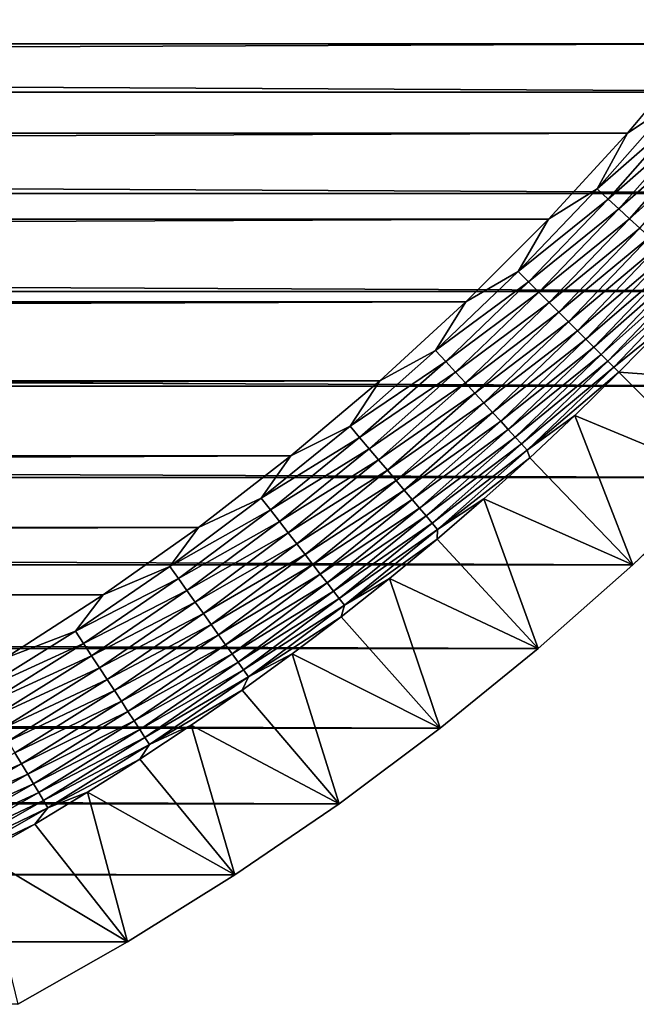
# Model space of a CAD drawing. Extents: x -260 to 260, y -882 to 882.
# Tile 20 of 234: x 224 to 238, y -874 to -851. Entities that reach past the tile are written whole.
import ezdxf

# ---------------------------------------------------------------- set-up
doc = ezdxf.new("R2010")
doc.units = 0
doc.header["$LTSCALE"] = 21.359881
for name, color, linetype in [('1', 7, 'CONTINUOUS'), ('2', 7, 'CONTINUOUS'), ('42', 7, 'CONTINUOUS'), ('57', 7, 'CONTINUOUS')]:
    doc.layers.add(name, color=color, linetype=linetype)

msp = doc.modelspace()

# ---------------------------------------------------------------- linework, layer by layer
at = {"layer": '1', "color": 7, "linetype": 'CONTINUOUS'}
for points in [[(-239.646, -851.779), (241.27, -849.679), (-241.27, -849.679), (-239.646, -851.779)], [(239.646, -851.779), (241.27, -849.679), (-239.646, -851.779), (239.646, -851.779)], [(-237.936, -853.809), (239.646, -851.779), (-239.646, -851.779), (-237.936, -853.809)], [(237.936, -853.809), (239.646, -851.779), (-237.936, -853.809), (237.936, -853.809)], [(-236.14, -855.763), (237.936, -853.809), (-237.936, -853.809), (-236.14, -855.763)], [(236.14, -855.763), (237.936, -853.809), (-236.14, -855.763), (236.14, -855.763)], [(-234.263, -857.64), (236.14, -855.763), (-236.14, -855.763), (-234.263, -857.64)], [(234.263, -857.64), (236.14, -855.763), (-234.263, -857.64), (234.263, -857.64)], [(-232.309, -859.436), (234.263, -857.64), (-234.263, -857.64), (-232.309, -859.436)], [(232.309, -859.436), (234.263, -857.64), (-232.309, -859.436), (232.309, -859.436)], [(-230.279, -861.146), (232.309, -859.436), (-232.309, -859.436), (-230.279, -861.146)], [(230.279, -861.146), (232.309, -859.436), (-230.279, -861.146), (230.279, -861.146)], [(-228.179, -862.77), (230.279, -861.146), (-230.279, -861.146), (-228.179, -862.77)], [(228.179, -862.77), (230.279, -861.146), (-228.179, -862.77), (228.179, -862.77)], [(-226.012, -864.302), (228.179, -862.77), (-228.179, -862.77), (-226.012, -864.302)], [(226.012, -864.302), (228.179, -862.77), (-226.012, -864.302), (226.012, -864.302)], [(-223.782, -865.742), (226.012, -864.302), (-226.012, -864.302), (-223.782, -865.742)], [(223.782, -865.742), (226.012, -864.302), (-223.782, -865.742), (223.782, -865.742)]]:
    msp.add_3dface(points, dxfattribs=at)
at = {"layer": '2', "color": 7, "linetype": 'CONTINUOUS'}
for points in [[(-247.552, -852.877, -9), (-249.172, -850.506, -9), (247.552, -852.877, -9), (-247.552, -852.877, -9)], [(247.552, -852.877, -9), (-249.172, -850.506, -9), (249.172, -850.506, -9), (247.552, -852.877, -9)], [(-245.835, -855.18, -9), (-247.552, -852.877, -9), (245.835, -855.18, -9), (-245.835, -855.18, -9)], [(245.835, -855.18, -9), (-247.552, -852.877, -9), (247.552, -852.877, -9), (245.835, -855.18, -9)], [(-244.025, -857.41, -9), (-245.835, -855.18, -9), (244.025, -857.41, -9), (-244.025, -857.41, -9)], [(244.025, -857.41, -9), (-245.835, -855.18, -9), (245.835, -855.18, -9), (244.025, -857.41, -9)], [(-242.123, -859.562, -9), (-244.025, -857.41, -9), (242.123, -859.562, -9), (-242.123, -859.562, -9)], [(242.123, -859.562, -9), (-244.025, -857.41, -9), (244.025, -857.41, -9), (242.123, -859.562, -9)], [(-240.135, -861.635, -9), (-242.123, -859.562, -9), (240.135, -861.635, -9), (-240.135, -861.635, -9)], [(240.135, -861.635, -9), (-242.123, -859.562, -9), (242.123, -859.562, -9), (240.135, -861.635, -9)], [(-238.062, -863.623, -9), (-240.135, -861.635, -9), (238.062, -863.623, -9), (-238.062, -863.623, -9)], [(238.062, -863.623, -9), (-240.135, -861.635, -9), (240.135, -861.635, -9), (238.062, -863.623, -9)], [(-235.91, -865.525, -9), (-238.062, -863.623, -9), (235.91, -865.525, -9), (-235.91, -865.525, -9)], [(235.91, -865.525, -9), (-238.062, -863.623, -9), (238.062, -863.623, -9), (235.91, -865.525, -9)], [(-233.68, -867.335, -9), (-235.91, -865.525, -9), (233.68, -867.335, -9), (-233.68, -867.335, -9)], [(233.68, -867.335, -9), (-235.91, -865.525, -9), (235.91, -865.525, -9), (233.68, -867.335, -9)], [(-231.377, -869.052, -9), (-233.68, -867.335, -9), (231.377, -869.052, -9), (-231.377, -869.052, -9)], [(231.377, -869.052, -9), (-233.68, -867.335, -9), (233.68, -867.335, -9), (231.377, -869.052, -9)], [(-229.006, -870.672, -9), (-231.377, -869.052, -9), (229.006, -870.672, -9), (-229.006, -870.672, -9)], [(229.006, -870.672, -9), (-231.377, -869.052, -9), (231.377, -869.052, -9), (229.006, -870.672, -9)], [(-226.569, -872.193, -9), (-229.006, -870.672, -9), (226.569, -872.193, -9), (-226.569, -872.193, -9)], [(226.569, -872.193, -9), (-229.006, -870.672, -9), (229.006, -870.672, -9), (226.569, -872.193, -9)], [(224.072, -873.612, -9), (-226.569, -872.193, -9), (226.569, -872.193, -9), (224.072, -873.612, -9)]]:
    msp.add_3dface(points, dxfattribs=at)
at = {"layer": '42', "color": 7, "linetype": 'CONTINUOUS'}
for points in [[(237.743, -859.243, -2.215), (242.123, -859.562, -9), (238.725, -858.24, -2.215), (237.743, -859.243, -2.215)], [(236.74, -860.225, -2.215), (240.135, -861.635, -9), (237.743, -859.243, -2.215), (236.74, -860.225, -2.215)], [(240.135, -861.635, -9), (242.123, -859.562, -9), (237.743, -859.243, -2.215), (240.135, -861.635, -9)], [(235.717, -861.185, -2.215), (238.062, -863.623, -9), (236.74, -860.225, -2.215), (235.717, -861.185, -2.215)], [(238.062, -863.623, -9), (240.135, -861.635, -9), (236.74, -860.225, -2.215), (238.062, -863.623, -9)], [(234.674, -862.123, -2.215), (238.062, -863.623, -9), (235.717, -861.185, -2.215), (234.674, -862.123, -2.215)], [(233.61, -863.039, -2.215), (235.91, -865.525, -9), (234.674, -862.123, -2.215), (233.61, -863.039, -2.215)], [(235.91, -865.525, -9), (238.062, -863.623, -9), (234.674, -862.123, -2.215), (235.91, -865.525, -9)], [(232.528, -863.932, -2.215), (235.91, -865.525, -9), (233.61, -863.039, -2.215), (232.528, -863.932, -2.215)], [(231.427, -864.801, -2.215), (233.68, -867.335, -9), (232.528, -863.932, -2.215), (231.427, -864.801, -2.215)], [(233.68, -867.335, -9), (235.91, -865.525, -9), (232.528, -863.932, -2.215), (233.68, -867.335, -9)], [(230.308, -865.648, -2.215), (233.68, -867.335, -9), (231.427, -864.801, -2.215), (230.308, -865.648, -2.215)], [(229.171, -866.47, -2.215), (231.377, -869.052, -9), (230.308, -865.648, -2.215), (229.171, -866.47, -2.215)], [(231.377, -869.052, -9), (233.68, -867.335, -9), (230.308, -865.648, -2.215), (231.377, -869.052, -9)], [(228.017, -867.268, -2.215), (231.377, -869.052, -9), (229.171, -866.47, -2.215), (228.017, -867.268, -2.215)], [(226.846, -868.042, -2.215), (229.006, -870.672, -9), (228.017, -867.268, -2.215), (226.846, -868.042, -2.215)], [(229.006, -870.672, -9), (231.377, -869.052, -9), (228.017, -867.268, -2.215), (229.006, -870.672, -9)], [(225.659, -868.79, -2.215), (229.006, -870.672, -9), (226.846, -868.042, -2.215), (225.659, -868.79, -2.215)], [(224.456, -869.513, -2.215), (226.569, -872.193, -9), (225.659, -868.79, -2.215), (224.456, -869.513, -2.215)], [(226.569, -872.193, -9), (229.006, -870.672, -9), (225.659, -868.79, -2.215), (226.569, -872.193, -9)], [(223.239, -870.21, -2.215), (226.569, -872.193, -9), (224.456, -869.513, -2.215), (223.239, -870.21, -2.215)], [(224.072, -873.612, -9), (226.569, -872.193, -9), (223.239, -870.21, -2.215), (224.072, -873.612, -9)]]:
    msp.add_3dface(points, dxfattribs=at)
at = {"layer": '57', "color": 7, "linetype": 'CONTINUOUS'}
for points in [[(239.646, -851.779), (237.936, -853.809), (238.969, -853.127, -0.014), (239.646, -851.779)], [(238.969, -853.127, -0.014), (237.936, -853.809), (237.249, -855.075, -0.014), (238.969, -853.127, -0.014)], [(238.969, -853.127, -0.014), (237.249, -855.075, -0.014), (239.227, -853.346, -0.057), (238.969, -853.127, -0.014)], [(239.227, -853.346, -0.057), (237.249, -855.075, -0.014), (237.498, -855.304, -0.057), (239.227, -853.346, -0.057)], [(239.227, -853.346, -0.057), (237.498, -855.304, -0.057), (239.482, -853.562, -0.129), (239.227, -853.346, -0.057)], [(239.482, -853.562, -0.129), (237.498, -855.304, -0.057), (237.743, -855.53, -0.129), (239.482, -853.562, -0.129)], [(239.482, -853.562, -0.129), (237.743, -855.53, -0.129), (239.73, -853.773, -0.229), (239.482, -853.562, -0.129)], [(237.936, -853.809), (236.14, -855.763), (237.249, -855.075, -0.014), (237.936, -853.809)], [(239.73, -853.773, -0.229), (237.743, -855.53, -0.129), (237.983, -855.751, -0.229), (239.73, -853.773, -0.229)], [(239.73, -853.773, -0.229), (237.983, -855.751, -0.229), (239.972, -853.977, -0.357), (239.73, -853.773, -0.229)], [(239.972, -853.977, -0.357), (237.983, -855.751, -0.229), (238.216, -855.966, -0.357), (239.972, -853.977, -0.357)], [(237.249, -855.075, -0.014), (236.14, -855.763), (235.45, -856.95, -0.014), (237.249, -855.075, -0.014)], [(237.249, -855.075, -0.014), (235.45, -856.95, -0.014), (237.498, -855.304, -0.057), (237.249, -855.075, -0.014)], [(237.498, -855.304, -0.057), (235.45, -856.95, -0.014), (235.689, -857.189, -0.057), (237.498, -855.304, -0.057)], [(237.498, -855.304, -0.057), (235.689, -857.189, -0.057), (237.743, -855.53, -0.129), (237.498, -855.304, -0.057)], [(237.743, -855.53, -0.129), (235.689, -857.189, -0.057), (235.925, -857.425, -0.129), (237.743, -855.53, -0.129)], [(237.743, -855.53, -0.129), (235.925, -857.425, -0.129), (237.983, -855.751, -0.229), (237.743, -855.53, -0.129)], [(236.14, -855.763), (234.263, -857.64), (235.45, -856.95, -0.014), (236.14, -855.763)], [(237.983, -855.751, -0.229), (235.925, -857.425, -0.129), (236.156, -857.656, -0.229), (237.983, -855.751, -0.229)], [(237.983, -855.751, -0.229), (236.156, -857.656, -0.229), (238.216, -855.966, -0.357), (237.983, -855.751, -0.229)], [(238.216, -855.966, -0.357), (236.156, -857.656, -0.229), (236.38, -857.88, -0.357), (238.216, -855.966, -0.357)], [(238.216, -855.966, -0.357), (236.38, -857.88, -0.357), (238.44, -856.172, -0.511), (238.216, -855.966, -0.357)], [(238.44, -856.172, -0.511), (236.38, -857.88, -0.357), (236.595, -858.095, -0.511), (238.44, -856.172, -0.511)], [(238.44, -856.172, -0.511), (236.595, -858.095, -0.511), (238.654, -856.368, -0.69), (238.44, -856.172, -0.511)], [(238.654, -856.368, -0.69), (236.595, -858.095, -0.511), (236.8, -858.3, -0.69), (238.654, -856.368, -0.69)], [(238.654, -856.368, -0.69), (236.8, -858.3, -0.69), (238.855, -856.554, -0.894), (238.654, -856.368, -0.69)], [(238.855, -856.554, -0.894), (236.8, -858.3, -0.69), (236.994, -858.494, -0.894), (238.855, -856.554, -0.894)], [(238.855, -856.554, -0.894), (236.994, -858.494, -0.894), (239.043, -856.727, -1.12), (238.855, -856.554, -0.894)], [(239.043, -856.727, -1.12), (236.994, -858.494, -0.894), (237.175, -858.675, -1.12), (239.043, -856.727, -1.12)], [(239.043, -856.727, -1.12), (237.175, -858.675, -1.12), (239.216, -856.886, -1.367), (239.043, -856.727, -1.12)], [(239.216, -856.886, -1.367), (237.175, -858.675, -1.12), (237.341, -858.841, -1.367), (239.216, -856.886, -1.367)], [(239.216, -856.886, -1.367), (237.341, -858.841, -1.367), (239.373, -857.031, -1.633), (239.216, -856.886, -1.367)], [(235.45, -856.95, -0.014), (234.263, -857.64), (233.575, -858.749, -0.014), (235.45, -856.95, -0.014)], [(235.45, -856.95, -0.014), (233.575, -858.749, -0.014), (235.689, -857.189, -0.057), (235.45, -856.95, -0.014)], [(239.373, -857.031, -1.633), (237.341, -858.841, -1.367), (237.492, -858.992, -1.633), (239.373, -857.031, -1.633)], [(239.373, -857.031, -1.633), (237.492, -858.992, -1.633), (239.513, -857.16, -1.917), (239.373, -857.031, -1.633)], [(235.689, -857.189, -0.057), (233.575, -858.749, -0.014), (233.804, -858.998, -0.057), (235.689, -857.189, -0.057)], [(235.689, -857.189, -0.057), (233.804, -858.998, -0.057), (235.925, -857.425, -0.129), (235.689, -857.189, -0.057)], [(239.513, -857.16, -1.917), (237.492, -858.992, -1.633), (237.626, -859.126, -1.917), (239.513, -857.16, -1.917)], [(238.725, -858.24, -2.215), (239.513, -857.16, -1.917), (237.626, -859.126, -1.917), (238.725, -858.24, -2.215)], [(235.925, -857.425, -0.129), (233.804, -858.998, -0.057), (234.03, -859.243, -0.129), (235.925, -857.425, -0.129)], [(235.925, -857.425, -0.129), (234.03, -859.243, -0.129), (236.156, -857.656, -0.229), (235.925, -857.425, -0.129)], [(234.263, -857.64), (232.309, -859.436), (233.575, -858.749, -0.014), (234.263, -857.64)], [(236.156, -857.656, -0.229), (234.03, -859.243, -0.129), (234.251, -859.483, -0.229), (236.156, -857.656, -0.229)], [(236.156, -857.656, -0.229), (234.251, -859.483, -0.229), (236.38, -857.88, -0.357), (236.156, -857.656, -0.229)], [(236.38, -857.88, -0.357), (234.251, -859.483, -0.229), (234.466, -859.716, -0.357), (236.38, -857.88, -0.357)], [(236.38, -857.88, -0.357), (234.466, -859.716, -0.357), (236.595, -858.095, -0.511), (236.38, -857.88, -0.357)], [(236.595, -858.095, -0.511), (234.466, -859.716, -0.357), (234.672, -859.94, -0.511), (236.595, -858.095, -0.511)], [(236.595, -858.095, -0.511), (234.672, -859.94, -0.511), (236.8, -858.3, -0.69), (236.595, -858.095, -0.511)], [(237.743, -859.243, -2.215), (238.725, -858.24, -2.215), (237.626, -859.126, -1.917), (237.743, -859.243, -2.215)], [(236.8, -858.3, -0.69), (234.672, -859.94, -0.511), (234.868, -860.154, -0.69), (236.8, -858.3, -0.69)], [(236.8, -858.3, -0.69), (234.868, -860.154, -0.69), (236.994, -858.494, -0.894), (236.8, -858.3, -0.69)], [(236.994, -858.494, -0.894), (234.868, -860.154, -0.69), (235.054, -860.355, -0.894), (236.994, -858.494, -0.894)], [(236.994, -858.494, -0.894), (235.054, -860.355, -0.894), (237.175, -858.675, -1.12), (236.994, -858.494, -0.894)], [(237.175, -858.675, -1.12), (235.054, -860.355, -0.894), (235.227, -860.543, -1.12), (237.175, -858.675, -1.12)], [(237.175, -858.675, -1.12), (235.227, -860.543, -1.12), (237.341, -858.841, -1.367), (237.175, -858.675, -1.12)], [(233.575, -858.749, -0.014), (232.309, -859.436), (231.627, -860.469, -0.014), (233.575, -858.749, -0.014)], [(233.575, -858.749, -0.014), (231.627, -860.469, -0.014), (233.804, -858.998, -0.057), (233.575, -858.749, -0.014)], [(237.341, -858.841, -1.367), (235.227, -860.543, -1.12), (235.386, -860.716, -1.367), (237.341, -858.841, -1.367)], [(237.341, -858.841, -1.367), (235.386, -860.716, -1.367), (237.492, -858.992, -1.633), (237.341, -858.841, -1.367)], [(233.804, -858.998, -0.057), (231.627, -860.469, -0.014), (231.846, -860.727, -0.057), (233.804, -858.998, -0.057)], [(233.804, -858.998, -0.057), (231.846, -860.727, -0.057), (234.03, -859.243, -0.129), (233.804, -858.998, -0.057)], [(237.492, -858.992, -1.633), (235.386, -860.716, -1.367), (235.531, -860.873, -1.633), (237.492, -858.992, -1.633)], [(237.492, -858.992, -1.633), (235.531, -860.873, -1.633), (237.626, -859.126, -1.917), (237.492, -858.992, -1.633)], [(237.626, -859.126, -1.917), (235.531, -860.873, -1.633), (235.66, -861.013, -1.917), (237.626, -859.126, -1.917)], [(237.743, -859.243, -2.215), (237.626, -859.126, -1.917), (235.66, -861.013, -1.917), (237.743, -859.243, -2.215)], [(234.03, -859.243, -0.129), (231.846, -860.727, -0.057), (232.062, -860.982, -0.129), (234.03, -859.243, -0.129)], [(234.03, -859.243, -0.129), (232.062, -860.982, -0.129), (234.251, -859.483, -0.229), (234.03, -859.243, -0.129)], [(236.74, -860.225, -2.215), (237.743, -859.243, -2.215), (235.66, -861.013, -1.917), (236.74, -860.225, -2.215)], [(232.309, -859.436), (230.279, -861.146), (231.627, -860.469, -0.014), (232.309, -859.436)], [(234.251, -859.483, -0.229), (232.062, -860.982, -0.129), (232.273, -861.23, -0.229), (234.251, -859.483, -0.229)], [(234.251, -859.483, -0.229), (232.273, -861.23, -0.229), (234.466, -859.716, -0.357), (234.251, -859.483, -0.229)], [(234.466, -859.716, -0.357), (232.273, -861.23, -0.229), (232.477, -861.472, -0.357), (234.466, -859.716, -0.357)], [(234.466, -859.716, -0.357), (232.477, -861.472, -0.357), (234.672, -859.94, -0.511), (234.466, -859.716, -0.357)], [(234.672, -859.94, -0.511), (232.477, -861.472, -0.357), (232.674, -861.704, -0.511), (234.672, -859.94, -0.511)], [(234.672, -859.94, -0.511), (232.674, -861.704, -0.511), (234.868, -860.154, -0.69), (234.672, -859.94, -0.511)], [(234.868, -860.154, -0.69), (232.674, -861.704, -0.511), (232.862, -861.926, -0.69), (234.868, -860.154, -0.69)], [(234.868, -860.154, -0.69), (232.862, -861.926, -0.69), (235.054, -860.355, -0.894), (234.868, -860.154, -0.69)], [(235.717, -861.185, -2.215), (236.74, -860.225, -2.215), (235.66, -861.013, -1.917), (235.717, -861.185, -2.215)], [(231.627, -860.469, -0.014), (230.279, -861.146), (229.61, -862.107, -0.014), (231.627, -860.469, -0.014)], [(231.627, -860.469, -0.014), (229.61, -862.107, -0.014), (231.846, -860.727, -0.057), (231.627, -860.469, -0.014)], [(235.054, -860.355, -0.894), (232.862, -861.926, -0.69), (233.039, -862.135, -0.894), (235.054, -860.355, -0.894)], [(235.054, -860.355, -0.894), (233.039, -862.135, -0.894), (235.227, -860.543, -1.12), (235.054, -860.355, -0.894)], [(235.227, -860.543, -1.12), (233.039, -862.135, -0.894), (233.204, -862.33, -1.12), (235.227, -860.543, -1.12)], [(235.227, -860.543, -1.12), (233.204, -862.33, -1.12), (235.386, -860.716, -1.367), (235.227, -860.543, -1.12)], [(231.846, -860.727, -0.057), (229.61, -862.107, -0.014), (229.818, -862.374, -0.057), (231.846, -860.727, -0.057)], [(231.846, -860.727, -0.057), (229.818, -862.374, -0.057), (232.062, -860.982, -0.129), (231.846, -860.727, -0.057)], [(235.386, -860.716, -1.367), (233.204, -862.33, -1.12), (233.356, -862.51, -1.367), (235.386, -860.716, -1.367)], [(235.386, -860.716, -1.367), (233.356, -862.51, -1.367), (235.531, -860.873, -1.633), (235.386, -860.716, -1.367)], [(235.531, -860.873, -1.633), (233.356, -862.51, -1.367), (233.494, -862.672, -1.633), (235.531, -860.873, -1.633)], [(235.531, -860.873, -1.633), (233.494, -862.672, -1.633), (235.66, -861.013, -1.917), (235.531, -860.873, -1.633)], [(230.279, -861.146), (228.179, -862.77), (229.61, -862.107, -0.014), (230.279, -861.146)], [(232.062, -860.982, -0.129), (229.818, -862.374, -0.057), (230.023, -862.637, -0.129), (232.062, -860.982, -0.129)], [(232.062, -860.982, -0.129), (230.023, -862.637, -0.129), (232.273, -861.23, -0.229), (232.062, -860.982, -0.129)], [(235.66, -861.013, -1.917), (233.494, -862.672, -1.633), (233.617, -862.817, -1.917), (235.66, -861.013, -1.917)], [(235.717, -861.185, -2.215), (235.66, -861.013, -1.917), (233.617, -862.817, -1.917), (235.717, -861.185, -2.215)], [(232.273, -861.23, -0.229), (230.023, -862.637, -0.129), (230.224, -862.894, -0.229), (232.273, -861.23, -0.229)], [(232.273, -861.23, -0.229), (230.224, -862.894, -0.229), (232.477, -861.472, -0.357), (232.273, -861.23, -0.229)], [(234.674, -862.123, -2.215), (235.717, -861.185, -2.215), (233.617, -862.817, -1.917), (234.674, -862.123, -2.215)], [(232.477, -861.472, -0.357), (230.224, -862.894, -0.229), (230.418, -863.144, -0.357), (232.477, -861.472, -0.357)], [(232.477, -861.472, -0.357), (230.418, -863.144, -0.357), (232.674, -861.704, -0.511), (232.477, -861.472, -0.357)], [(232.674, -861.704, -0.511), (230.418, -863.144, -0.357), (230.605, -863.385, -0.511), (232.674, -861.704, -0.511)], [(232.674, -861.704, -0.511), (230.605, -863.385, -0.511), (232.862, -861.926, -0.69), (232.674, -861.704, -0.511)], [(232.862, -861.926, -0.69), (230.605, -863.385, -0.511), (230.783, -863.614, -0.69), (232.862, -861.926, -0.69)], [(232.862, -861.926, -0.69), (230.783, -863.614, -0.69), (233.039, -862.135, -0.894), (232.862, -861.926, -0.69)], [(229.61, -862.107, -0.014), (228.179, -862.77), (227.527, -863.66, -0.014), (229.61, -862.107, -0.014)], [(229.61, -862.107, -0.014), (227.527, -863.66, -0.014), (229.818, -862.374, -0.057), (229.61, -862.107, -0.014)], [(233.039, -862.135, -0.894), (230.783, -863.614, -0.69), (230.952, -863.83, -0.894), (233.039, -862.135, -0.894)], [(233.039, -862.135, -0.894), (230.952, -863.83, -0.894), (233.204, -862.33, -1.12), (233.039, -862.135, -0.894)], [(233.61, -863.039, -2.215), (234.674, -862.123, -2.215), (233.617, -862.817, -1.917), (233.61, -863.039, -2.215)], [(229.818, -862.374, -0.057), (227.527, -863.66, -0.014), (227.724, -863.935, -0.057), (229.818, -862.374, -0.057)], [(229.818, -862.374, -0.057), (227.724, -863.935, -0.057), (230.023, -862.637, -0.129), (229.818, -862.374, -0.057)], [(233.204, -862.33, -1.12), (230.952, -863.83, -0.894), (231.109, -864.031, -1.12), (233.204, -862.33, -1.12)], [(233.204, -862.33, -1.12), (231.109, -864.031, -1.12), (233.356, -862.51, -1.367), (233.204, -862.33, -1.12)], [(230.023, -862.637, -0.129), (227.724, -863.935, -0.057), (227.918, -864.207, -0.129), (230.023, -862.637, -0.129)], [(230.023, -862.637, -0.129), (227.918, -864.207, -0.129), (230.224, -862.894, -0.229), (230.023, -862.637, -0.129)], [(233.356, -862.51, -1.367), (231.109, -864.031, -1.12), (231.253, -864.217, -1.367), (233.356, -862.51, -1.367)], [(233.356, -862.51, -1.367), (231.253, -864.217, -1.367), (233.494, -862.672, -1.633), (233.356, -862.51, -1.367)], [(233.494, -862.672, -1.633), (231.253, -864.217, -1.367), (231.384, -864.386, -1.633), (233.494, -862.672, -1.633)], [(233.494, -862.672, -1.633), (231.384, -864.386, -1.633), (233.617, -862.817, -1.917), (233.494, -862.672, -1.633)], [(228.179, -862.77), (226.012, -864.302), (227.527, -863.66, -0.014), (228.179, -862.77)], [(230.224, -862.894, -0.229), (227.918, -864.207, -0.129), (228.108, -864.472, -0.229), (230.224, -862.894, -0.229)], [(230.224, -862.894, -0.229), (228.108, -864.472, -0.229), (230.418, -863.144, -0.357), (230.224, -862.894, -0.229)], [(233.617, -862.817, -1.917), (231.384, -864.386, -1.633), (231.501, -864.536, -1.917), (233.617, -862.817, -1.917)], [(233.61, -863.039, -2.215), (233.617, -862.817, -1.917), (231.501, -864.536, -1.917), (233.61, -863.039, -2.215)], [(230.418, -863.144, -0.357), (228.108, -864.472, -0.229), (228.291, -864.73, -0.357), (230.418, -863.144, -0.357)], [(230.418, -863.144, -0.357), (228.291, -864.73, -0.357), (230.605, -863.385, -0.511), (230.418, -863.144, -0.357)], [(232.528, -863.932, -2.215), (233.61, -863.039, -2.215), (231.501, -864.536, -1.917), (232.528, -863.932, -2.215)], [(230.605, -863.385, -0.511), (228.291, -864.73, -0.357), (228.468, -864.978, -0.511), (230.605, -863.385, -0.511)], [(230.605, -863.385, -0.511), (228.468, -864.978, -0.511), (230.783, -863.614, -0.69), (230.605, -863.385, -0.511)], [(230.783, -863.614, -0.69), (228.468, -864.978, -0.511), (228.637, -865.214, -0.69), (230.783, -863.614, -0.69)], [(230.783, -863.614, -0.69), (228.637, -865.214, -0.69), (230.952, -863.83, -0.894), (230.783, -863.614, -0.69)], [(227.527, -863.66, -0.014), (226.012, -864.302), (225.382, -865.126, -0.014), (227.527, -863.66, -0.014)], [(227.527, -863.66, -0.014), (225.382, -865.126, -0.014), (227.724, -863.935, -0.057), (227.527, -863.66, -0.014)], [(230.952, -863.83, -0.894), (228.637, -865.214, -0.69), (228.796, -865.437, -0.894), (230.952, -863.83, -0.894)], [(230.952, -863.83, -0.894), (228.796, -865.437, -0.894), (231.109, -864.031, -1.12), (230.952, -863.83, -0.894)], [(227.724, -863.935, -0.057), (225.382, -865.126, -0.014), (225.567, -865.409, -0.057), (227.724, -863.935, -0.057)], [(227.724, -863.935, -0.057), (225.567, -865.409, -0.057), (227.918, -864.207, -0.129), (227.724, -863.935, -0.057)], [(231.109, -864.031, -1.12), (228.796, -865.437, -0.894), (228.945, -865.645, -1.12), (231.109, -864.031, -1.12)], [(231.109, -864.031, -1.12), (228.945, -865.645, -1.12), (231.253, -864.217, -1.367), (231.109, -864.031, -1.12)], [(231.427, -864.801, -2.215), (232.528, -863.932, -2.215), (231.501, -864.536, -1.917), (231.427, -864.801, -2.215)], [(227.918, -864.207, -0.129), (225.567, -865.409, -0.057), (225.75, -865.688, -0.129), (227.918, -864.207, -0.129)], [(227.918, -864.207, -0.129), (225.75, -865.688, -0.129), (228.108, -864.472, -0.229), (227.918, -864.207, -0.129)], [(231.253, -864.217, -1.367), (228.945, -865.645, -1.12), (229.081, -865.836, -1.367), (231.253, -864.217, -1.367)], [(231.253, -864.217, -1.367), (229.081, -865.836, -1.367), (231.384, -864.386, -1.633), (231.253, -864.217, -1.367)], [(226.012, -864.302), (223.782, -865.742), (225.382, -865.126, -0.014), (226.012, -864.302)], [(228.108, -864.472, -0.229), (225.75, -865.688, -0.129), (225.928, -865.961, -0.229), (228.108, -864.472, -0.229)], [(228.108, -864.472, -0.229), (225.928, -865.961, -0.229), (228.291, -864.73, -0.357), (228.108, -864.472, -0.229)], [(231.384, -864.386, -1.633), (229.081, -865.836, -1.367), (229.206, -866.01, -1.633), (231.384, -864.386, -1.633)], [(231.384, -864.386, -1.633), (229.206, -866.01, -1.633), (231.501, -864.536, -1.917), (231.384, -864.386, -1.633)], [(228.291, -864.73, -0.357), (225.928, -865.961, -0.229), (226.101, -866.226, -0.357), (228.291, -864.73, -0.357)], [(228.291, -864.73, -0.357), (226.101, -866.226, -0.357), (228.468, -864.978, -0.511), (228.291, -864.73, -0.357)], [(231.501, -864.536, -1.917), (229.206, -866.01, -1.633), (229.316, -866.165, -1.917), (231.501, -864.536, -1.917)], [(231.427, -864.801, -2.215), (231.501, -864.536, -1.917), (229.316, -866.165, -1.917), (231.427, -864.801, -2.215)], [(230.308, -865.648, -2.215), (231.427, -864.801, -2.215), (229.316, -866.165, -1.917), (230.308, -865.648, -2.215)], [(225.382, -865.126, -0.014), (223.782, -865.742), (223.178, -866.501, -0.014), (225.382, -865.126, -0.014)], [(225.382, -865.126, -0.014), (223.178, -866.501, -0.014), (225.567, -865.409, -0.057), (225.382, -865.126, -0.014)], [(228.468, -864.978, -0.511), (226.101, -866.226, -0.357), (226.268, -866.481, -0.511), (228.468, -864.978, -0.511)], [(228.468, -864.978, -0.511), (226.268, -866.481, -0.511), (228.637, -865.214, -0.69), (228.468, -864.978, -0.511)], [(225.567, -865.409, -0.057), (223.178, -866.501, -0.014), (223.351, -866.792, -0.057), (225.567, -865.409, -0.057)], [(225.567, -865.409, -0.057), (223.351, -866.792, -0.057), (225.75, -865.688, -0.129), (225.567, -865.409, -0.057)], [(228.637, -865.214, -0.69), (226.268, -866.481, -0.511), (226.426, -866.724, -0.69), (228.637, -865.214, -0.69)], [(228.637, -865.214, -0.69), (226.426, -866.724, -0.69), (228.796, -865.437, -0.894), (228.637, -865.214, -0.69)], [(228.796, -865.437, -0.894), (226.426, -866.724, -0.69), (226.576, -866.954, -0.894), (228.796, -865.437, -0.894)], [(228.796, -865.437, -0.894), (226.576, -866.954, -0.894), (228.945, -865.645, -1.12), (228.796, -865.437, -0.894)], [(225.75, -865.688, -0.129), (223.351, -866.792, -0.057), (223.522, -867.079, -0.129), (225.75, -865.688, -0.129)], [(225.75, -865.688, -0.129), (223.522, -867.079, -0.129), (225.928, -865.961, -0.229), (225.75, -865.688, -0.129)], [(228.945, -865.645, -1.12), (226.576, -866.954, -0.894), (226.716, -867.168, -1.12), (228.945, -865.645, -1.12)], [(228.945, -865.645, -1.12), (226.716, -867.168, -1.12), (229.081, -865.836, -1.367), (228.945, -865.645, -1.12)], [(229.081, -865.836, -1.367), (226.716, -867.168, -1.12), (226.845, -867.365, -1.367), (229.081, -865.836, -1.367)], [(229.081, -865.836, -1.367), (226.845, -867.365, -1.367), (229.206, -866.01, -1.633), (229.081, -865.836, -1.367)], [(229.171, -866.47, -2.215), (230.308, -865.648, -2.215), (229.316, -866.165, -1.917), (229.171, -866.47, -2.215)], [(225.928, -865.961, -0.229), (223.522, -867.079, -0.129), (223.689, -867.359, -0.229), (225.928, -865.961, -0.229)], [(225.928, -865.961, -0.229), (223.689, -867.359, -0.229), (226.101, -866.226, -0.357), (225.928, -865.961, -0.229)], [(229.206, -866.01, -1.633), (226.845, -867.365, -1.367), (226.962, -867.543, -1.633), (229.206, -866.01, -1.633)], [(229.206, -866.01, -1.633), (226.962, -867.543, -1.633), (229.316, -866.165, -1.917), (229.206, -866.01, -1.633)], [(226.101, -866.226, -0.357), (223.689, -867.359, -0.229), (223.851, -867.631, -0.357), (226.101, -866.226, -0.357)], [(226.101, -866.226, -0.357), (223.851, -867.631, -0.357), (226.268, -866.481, -0.511), (226.101, -866.226, -0.357)], [(229.316, -866.165, -1.917), (226.962, -867.543, -1.633), (227.065, -867.702, -1.917), (229.316, -866.165, -1.917)], [(229.171, -866.47, -2.215), (229.316, -866.165, -1.917), (227.065, -867.702, -1.917), (229.171, -866.47, -2.215)], [(226.268, -866.481, -0.511), (223.851, -867.631, -0.357), (224.007, -867.893, -0.511), (226.268, -866.481, -0.511)], [(226.268, -866.481, -0.511), (224.007, -867.893, -0.511), (226.426, -866.724, -0.69), (226.268, -866.481, -0.511)], [(228.017, -867.268, -2.215), (229.171, -866.47, -2.215), (227.065, -867.702, -1.917), (228.017, -867.268, -2.215)], [(226.426, -866.724, -0.69), (224.007, -867.893, -0.511), (224.155, -868.142, -0.69), (226.426, -866.724, -0.69)], [(226.426, -866.724, -0.69), (224.155, -868.142, -0.69), (226.576, -866.954, -0.894), (226.426, -866.724, -0.69)], [(226.576, -866.954, -0.894), (224.155, -868.142, -0.69), (224.296, -868.377, -0.894), (226.576, -866.954, -0.894)], [(226.576, -866.954, -0.894), (224.296, -868.377, -0.894), (226.716, -867.168, -1.12), (226.576, -866.954, -0.894)], [(226.716, -867.168, -1.12), (224.296, -868.377, -0.894), (224.426, -868.597, -1.12), (226.716, -867.168, -1.12)], [(226.716, -867.168, -1.12), (224.426, -868.597, -1.12), (226.845, -867.365, -1.367), (226.716, -867.168, -1.12)], [(226.845, -867.365, -1.367), (224.426, -868.597, -1.12), (224.547, -868.799, -1.367), (226.845, -867.365, -1.367)], [(226.845, -867.365, -1.367), (224.547, -868.799, -1.367), (226.962, -867.543, -1.633), (226.845, -867.365, -1.367)], [(226.846, -868.042, -2.215), (228.017, -867.268, -2.215), (227.065, -867.702, -1.917), (226.846, -868.042, -2.215)], [(226.962, -867.543, -1.633), (224.547, -868.799, -1.367), (224.656, -868.982, -1.633), (226.962, -867.543, -1.633)], [(226.962, -867.543, -1.633), (224.656, -868.982, -1.633), (227.065, -867.702, -1.917), (226.962, -867.543, -1.633)], [(227.065, -867.702, -1.917), (224.656, -868.982, -1.633), (224.753, -869.146, -1.917), (227.065, -867.702, -1.917)], [(226.846, -868.042, -2.215), (227.065, -867.702, -1.917), (224.753, -869.146, -1.917), (226.846, -868.042, -2.215)], [(224.007, -867.893, -0.511), (221.69, -869.209, -0.511), (224.155, -868.142, -0.69), (224.007, -867.893, -0.511)], [(225.659, -868.79, -2.215), (226.846, -868.042, -2.215), (224.753, -869.146, -1.917), (225.659, -868.79, -2.215)], [(224.155, -868.142, -0.69), (221.69, -869.209, -0.511), (221.828, -869.465, -0.69), (224.155, -868.142, -0.69)], [(224.155, -868.142, -0.69), (221.828, -869.465, -0.69), (224.296, -868.377, -0.894), (224.155, -868.142, -0.69)], [(224.296, -868.377, -0.894), (221.828, -869.465, -0.69), (221.958, -869.705, -0.894), (224.296, -868.377, -0.894)], [(224.296, -868.377, -0.894), (221.958, -869.705, -0.894), (224.426, -868.597, -1.12), (224.296, -868.377, -0.894)], [(224.426, -868.597, -1.12), (221.958, -869.705, -0.894), (222.08, -869.93, -1.12), (224.426, -868.597, -1.12)], [(224.426, -868.597, -1.12), (222.08, -869.93, -1.12), (224.547, -868.799, -1.367), (224.426, -868.597, -1.12)], [(224.547, -868.799, -1.367), (222.08, -869.93, -1.12), (222.192, -870.137, -1.367), (224.547, -868.799, -1.367)], [(224.547, -868.799, -1.367), (222.192, -870.137, -1.367), (224.656, -868.982, -1.633), (224.547, -868.799, -1.367)], [(224.656, -868.982, -1.633), (222.192, -870.137, -1.367), (222.293, -870.325, -1.633), (224.656, -868.982, -1.633)], [(224.656, -868.982, -1.633), (222.293, -870.325, -1.633), (224.753, -869.146, -1.917), (224.656, -868.982, -1.633)], [(224.456, -869.513, -2.215), (225.659, -868.79, -2.215), (224.753, -869.146, -1.917), (224.456, -869.513, -2.215)], [(224.753, -869.146, -1.917), (222.293, -870.325, -1.633), (222.384, -870.492, -1.917), (224.753, -869.146, -1.917)], [(224.456, -869.513, -2.215), (224.753, -869.146, -1.917), (222.384, -870.492, -1.917), (224.456, -869.513, -2.215)], [(223.239, -870.21, -2.215), (224.456, -869.513, -2.215), (222.384, -870.492, -1.917), (223.239, -870.21, -2.215)]]:
    msp.add_3dface(points, dxfattribs=at)

doc.saveas('drawing.dxf')
